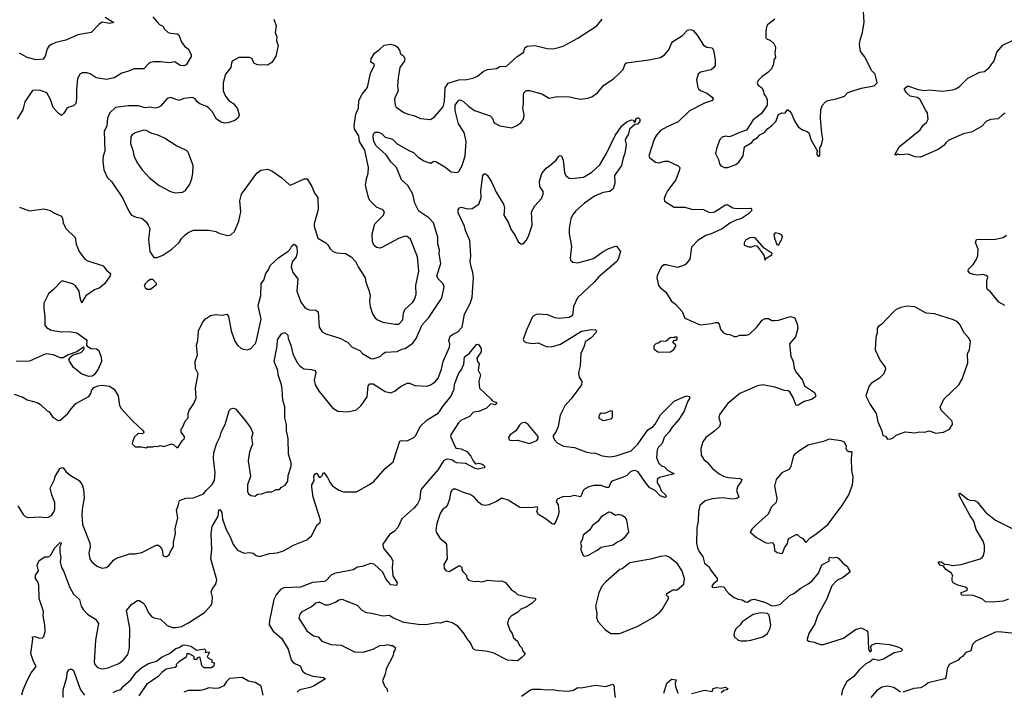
# Model space of a CAD drawing. Extents: x 1921360 to 2014538, y 768294 to 907744.
# Tile 150 of 256: x 1927057 to 1935996, y 834291 to 840390. Entities that reach past the tile are written whole.
import ezdxf

# ---------------------------------------------------------------- set-up
doc = ezdxf.new("R2010")
doc.units = 0

msp = doc.modelspace()

# ---------------------------------------------------------------- linework, layer by layer
at = {"layer": '0CON10XD'}
for points in [[(1933913.9, 840396.1), (1933847, 840343), (1933837.5, 840325), (1933830, 840285), (1933830, 840225), (1933843, 840213), (1933870, 840205), (1933903, 840173), (1933915, 840150), (1933920, 840135), (1933911.2, 840085), (1933917.5, 840045), (1933902.5, 840025), (1933900, 839985), (1933882.5, 839945), (1933848.8, 839911.2), (1933797.5, 839875), (1933761.7, 839838.3), (1933752.5, 839815), (1933762.5, 839795), (1933795, 839772.5), (1933810, 839745), (1933812.5, 839715), (1933831.4, 839691.4), (1933842, 839665), (1933844, 839615), (1933792.7, 839537.3), (1933715, 839480), (1933655, 839387.5), (1933585, 839363.3), (1933519.3, 839330.7), (1933495, 839327.5), (1933465, 839332.5), (1933435, 839322.5), (1933410, 839295), (1933383.9, 839216.1), (1933373.9, 839173.9), (1933399.5, 839119.5), (1933410.5, 839080.5), (1933423.6, 839063.6), (1933455, 839047.5), (1933485, 839046.7), (1933557.5, 839075), (1933586.7, 839095), (1933626, 839154), (1933637.5, 839235), (1933705, 839273.3), (1933725, 839302.5), (1933755, 839320), (1933776.4, 839343.6), (1933817.5, 839365), (1933848.3, 839401.7), (1933882.5, 839425), (1933921.2, 839465), (1933945, 839527.5), (1933975, 839542.5), (1934005, 839540), (1934025, 839570), (1934035, 839570), (1934058.7, 839548.7), (1934091.2, 839471.2), (1934125.8, 839415.8), (1934165, 839390.8), (1934207.5, 839375), (1934222, 839362), (1934243.8, 839295), (1934300, 839195), (1934293, 839187), (1934292.5, 839165), (1934305, 839150), (1934315, 839150), (1934320, 839155), (1934320, 839225), (1934335, 839250), (1934348.8, 839305), (1934338.3, 839358.3), (1934326.2, 839495), (1934328.8, 839575), (1934346.7, 839615), (1934372.5, 839645), (1934395, 839656.7), (1934468, 839672), (1934545, 839696.2), (1934573.3, 839725), (1934592.5, 839735), (1934695, 839767.1), (1934815, 839790), (1934843, 839817), (1934824, 839895), (1934794, 839925), (1934727.5, 840055), (1934689.7, 840099.7), (1934680.6, 840165), (1934685.7, 840205), (1934708.1, 840275), (1934723.4, 840366.6), (1934711.1, 840555)], [(1928266, 840415), (1928310.2, 840360.2), (1928325, 840345.8), (1928355, 840331.2), (1928370.8, 840305), (1928404.6, 840274.6), (1928425, 840267.1), (1928485, 840262), (1928502.9, 840252.9), (1928525.4, 840185.4), (1928555, 840146.2), (1928586, 840125), (1928614.2, 840075), (1928613, 840057), (1928568.8, 839981.2), (1928548.3, 839971.7), (1928515, 839974.2), (1928465, 840006.2), (1928415, 839999.2), (1928335, 840007.5), (1928274.2, 840005.8), (1928245, 840001.2), (1928225, 839990), (1928185, 839943.8), (1928095, 839944), (1928043.6, 839923.6), (1927985, 839903.3), (1927915, 839862), (1927844.2, 839845.8), (1927752.2, 839862.2), (1927695, 839896.7), (1927666.1, 839906.1), (1927625, 839906.7), (1927605, 839896.7), (1927582, 839855), (1927572.2, 839755), (1927572.9, 839675), (1927565, 839627.5), (1927545, 839606.7), (1927504.1, 839595.9), (1927485, 839583.3), (1927458.8, 839541.2), (1927435, 839520), (1927408.3, 839538.3), (1927361.2, 839591.2), (1927336.7, 839665), (1927302.5, 839725), (1927235, 839749.2), (1927174.3, 839745.7), (1927103.3, 839645), (1927085, 839570), (1927034.1, 839485.9)], [(1927831.4, 840411.4), (1927910, 840365), (1927875, 840356.7), (1927805, 840368), (1927773.9, 840346.1), (1927705, 840274.4), (1927585, 840253.8), (1927475, 840203.8), (1927385, 840182.9), (1927344.7, 840165.3), (1927321.5, 840148.5), (1927305.8, 840125), (1927288.8, 840058.8), (1927269.5, 840030.5), (1927205, 840026.2), (1927125, 840045.8), (1927055, 840085.7)], [(1929363.3, 840395), (1929383.8, 840335), (1929376.7, 840275), (1929391.2, 840235), (1929389.3, 840199.3), (1929403.3, 840155), (1929382.8, 840057.2), (1929345, 840001.2), (1929305, 839978), (1929219.2, 839979.2), (1929185, 839993.3), (1929166.2, 840035), (1929147.5, 840045), (1929045, 840046.7), (1928987, 840013), (1928978.8, 839995), (1928973.8, 839955), (1928924, 839895), (1928904.2, 839815), (1928904.2, 839745), (1928925, 839696.7), (1928955, 839656.7), (1929001.2, 839625), (1929035, 839581.2), (1929048, 839525), (1929040.3, 839499.7), (1929008.8, 839475), (1928945, 839451.9), (1928915, 839450), (1928885, 839458.1), (1928842, 839485), (1928802.9, 839555), (1928775, 839585.8), (1928755, 839602.5), (1928692.5, 839625), (1928666.7, 839645), (1928650, 839670), (1928625, 839684), (1928547.3, 839672.7), (1928504.2, 839655.8), (1928425, 839682.2), (1928395, 839673.1), (1928334.3, 839605.7), (1928315, 839592), (1928290, 839585), (1928234.2, 839595.8), (1928195, 839590), (1928135, 839608), (1928043, 839607), (1927927.7, 839592.3), (1927874.5, 839545.5), (1927853.4, 839496.6), (1927849.2, 839425), (1927824.2, 839375), (1927830, 839195), (1927815, 839150), (1927811.2, 839105), (1927820, 839025), (1927855, 838953.8), (1927890.3, 838920.3), (1927991.2, 838771.2), (1928050, 838645), (1928072.5, 838615), (1928115, 838596.7), (1928165, 838586.7), (1928203.9, 838553.9), (1928223.3, 838525), (1928238.8, 838495), (1928226.2, 838395), (1928237.5, 838285), (1928275, 838230), (1928305, 838230), (1928355, 838250), (1928437.5, 838305), (1928503.3, 838365), (1928525.9, 838404.1), (1928555, 838433.3), (1928585, 838456.7), (1928635, 838477.5), (1928773, 838477), (1928836.4, 838466.4), (1928875, 838447.5), (1928945, 838430), (1928973.6, 838436.4), (1929007.5, 838465), (1929045, 838560), (1929064, 838645), (1929054.1, 838744.1), (1929070, 838805), (1929210, 838995), (1929247, 839023), (1929305, 839033.8), (1929346.6, 839016.6), (1929436.7, 838955), (1929505, 838890), (1929515, 838886.7), (1929640, 838945), (1929667.5, 838945), (1929710, 838875), (1929733.3, 838815), (1929762.5, 838775), (1929766.7, 838665), (1929731.4, 838535), (1929731.4, 838515), (1929762, 838405), (1929835, 838363.8), (1929853.3, 838345), (1929875, 838307.5), (1929903.9, 838283.9), (1929933.9, 838273.9), (1930015, 838266.2), (1930065, 838236.7), (1930106.7, 838195), (1930130, 838145), (1930193.3, 838045), (1930200, 838005), (1930227.5, 837935), (1930238.3, 837888.3), (1930233.8, 837835), (1930238.8, 837785), (1930258.3, 837718.3), (1930281.2, 837685), (1930304.3, 837664.3), (1930352.1, 837642.1), (1930465, 837624), (1930500, 837625), (1930534.4, 837665.6), (1930541.9, 837725), (1930553, 837757), (1930625.4, 837824.6), (1930640.7, 837849.3), (1930655.6, 837894.4), (1930653.8, 837975), (1930680, 838105), (1930669.4, 838235), (1930605.3, 838395.3), (1930575, 838421.4), (1930555, 838422.9), (1930495, 838401.9), (1930345, 838321.2), (1930325, 838316.2), (1930295, 838321.2), (1930271.7, 838341.7), (1930259.2, 838375), (1930256, 838445), (1930281.2, 838535), (1930360, 838615), (1930370, 838645), (1930355, 838662.5), (1930295, 838687.5), (1930237.5, 838745), (1930227.5, 838765), (1930196.2, 838885), (1930203.8, 838945), (1930221.2, 838995), (1930223.9, 839046.1), (1930191.2, 839205), (1930142.5, 839285), (1930134.4, 839335), (1930096.5, 839395), (1930092.1, 839425), (1930108, 839532), (1930131.2, 839585), (1930136.8, 839655), (1930167.2, 839712.7), (1930213.5, 839775), (1930240.9, 839905), (1930277.1, 839975), (1930275.7, 839985.7), (1930244.4, 840004.4), (1930247.1, 840035), (1930278, 840085), (1930321.2, 840115), (1930365, 840160), (1930425, 840166.2), (1930465, 840156), (1930485, 840143.3), (1930503.9, 840113.9), (1930515, 840080), (1930541.2, 840061.2), (1930553.9, 840033.9), (1930550, 840015), (1930509.2, 839955), (1930491.7, 839861.7), (1930486.2, 839785), (1930492, 839745), (1930465, 839687.5), (1930460.8, 839665), (1930464.2, 839615), (1930474.4, 839594.4), (1930545, 839547.5), (1930585, 839530.8), (1930635, 839520), (1930695, 839494), (1930785, 839484), (1930823.2, 839506.8), (1930900, 839600), (1930913.7, 839646.3), (1930920.3, 839769.7), (1930947.8, 839812.2), (1931045, 839844.6), (1931115, 839845.5), (1931170.3, 839859.7), (1931212.4, 839877.6), (1931265, 839920.8), (1931303, 839937), (1931385, 839946), (1931415, 839966), (1931475, 839967.5), (1931573.1, 840056.9), (1931632.5, 840095), (1931644, 840135), (1931665, 840148.9), (1931735, 840154.6), (1931845, 840128.8), (1931905, 840125.6), (1931991.4, 840148.6), (1932125, 840221.2), (1932295, 840333.3), (1932344, 840395)], [(1932915.2, 840074.8), (1932950.9, 840115), (1932974.2, 840175), (1932987.8, 840192.2), (1933074.2, 840245), (1933119.2, 840295), (1933145, 840301.8), (1933166.6, 840295), (1933208.7, 840248.7), (1933265, 840157.5), (1933295, 840141.5), (1933345, 840133.3), (1933354.2, 840114.2), (1933370.8, 840025), (1933370, 839975), (1933360, 839955), (1933335, 839935.4), (1933236.8, 839913.2), (1933216, 839895), (1933202, 839845), (1933212.5, 839775), (1933220.6, 839760.6), (1933237.3, 839747.3), (1933295, 839722), (1933342.5, 839685), (1933351.7, 839671.7), (1933347.5, 839655), (1933275, 839632.5), (1933138, 839562), (1933035, 839463.1), (1932935, 839416.4), (1932875.8, 839385), (1932838, 839342), (1932818.1, 839305), (1932767.5, 839155), (1932776.8, 839136.8), (1932830, 839095), (1932855, 839089.5), (1932915, 839104.3), (1932945, 839104), (1933034.2, 839064.2), (1933048.8, 839048.8), (1933048, 839025), (1933014.2, 838935.8), (1932937.5, 838835), (1932922.5, 838805), (1932907.5, 838765), (1932910.7, 838740.7), (1932997.7, 838687.7), (1933093.9, 838686.1), (1933155, 838668.6), (1933264.3, 838665.7), (1933312.6, 838642.6), (1933335, 838639.4), (1933365, 838645.6), (1933465, 838708.8), (1933480.7, 838710.7), (1933532.4, 838682.4), (1933565, 838674.4), (1933695, 838677.5), (1933701.7, 838671.7), (1933700, 838655), (1933674.1, 838625.9), (1933611.2, 838585), (1933552.9, 838567.1), (1933505, 838542.9), (1933435, 838491.1), (1933335, 838445.5), (1933285, 838431.1), (1933213.3, 838385), (1933156.1, 838323.9), (1933141.4, 838215), (1933105, 838171.2), (1933085, 838156.2), (1933025, 838140.8), (1932925, 838163.3), (1932905, 838162.5), (1932883.6, 838146.4), (1932871.7, 838128.3), (1932843.3, 838065), (1932840, 838045), (1932857.5, 837975), (1932875, 837953.3), (1932923.3, 837915), (1932973.3, 837833.3), (1933011.2, 837805), (1933070.8, 837740.8), (1933095, 837680), (1933235, 837620), (1933338, 837632), (1933375, 837641.2), (1933395, 837640), (1933405.9, 837625.9), (1933419.3, 837579.3), (1933447, 837547), (1933475, 837532.5), (1933505, 837530), (1933543.9, 837513.9), (1933563.9, 837513.9), (1933595, 837523.8), (1933655, 837523.8), (1933682.5, 837535), (1933746.7, 837595), (1933798.3, 837661.7), (1933823.6, 837676.4), (1933855, 837677.5), (1933885, 837657.5), (1933905, 837656.7), (1933945, 837660), (1934055, 837693.3), (1934090, 837685), (1934116.4, 837626.4), (1934120, 837585), (1934099.5, 837510.5), (1934046.2, 837445), (1934056.7, 837335), (1934078.8, 837285), (1934086.7, 837225), (1934102.7, 837192.7), (1934163.3, 837115), (1934183.3, 837065), (1934273.8, 837005), (1934283.3, 836975), (1934277.7, 836962.3), (1934245, 836942), (1934178.3, 836921.7), (1934125, 836890), (1934107, 836887), (1934078.9, 836958.9), (1934049.5, 837009.5), (1934035, 837019.2), (1934000.9, 837020.9), (1933911.4, 837051.4), (1933805, 837075.3), (1933755, 837065.4), (1933595, 836994.5), (1933485, 836904), (1933408.8, 836805), (1933404.2, 836775), (1933420, 836725), (1933410, 836695), (1933367.5, 836655), (1933285, 836594.2), (1933258.1, 836555), (1933241.1, 836495), (1933244.3, 836435), (1933268.6, 836395), (1933299.8, 836369.8), (1933345.8, 836315), (1933406.2, 836266.2), (1933445, 836243.3), (1933485, 836233.3), (1933594.2, 836224.2), (1933612.5, 836215), (1933608, 836195), (1933575.7, 836155), (1933565.8, 836115), (1933570, 836095), (1933586, 836055), (1933568.9, 836041.1), (1933535, 836036.5), (1933435, 836046.9), (1933345, 836040), (1933280.3, 836019.7), (1933231.2, 835978.8), (1933220, 835925), (1933215.7, 835835), (1933205.6, 835775), (1933201.4, 835635), (1933210, 835595), (1933228, 835555), (1933258, 835515), (1933273.3, 835455), (1933315, 835422.5), (1933327.5, 835395), (1933390, 835315), (1933390, 835295), (1933353.3, 835265), (1933341.2, 835245), (1933342.5, 835235), (1933365, 835232.5), (1933415, 835242.5), (1933445, 835238.8), (1933458.8, 835228.8), (1933471.2, 835205), (1933495, 835180), (1933543.3, 835143.3), (1933577.6, 835127.6), (1933615, 835120.8), (1933645, 835102), (1933665, 835100), (1933695, 835121.2), (1933725, 835128), (1933827.3, 835097.3), (1933885, 835067.5), (1933920.7, 835069.3), (1933965, 835082), (1934045, 835160.6), (1934085, 835178.8), (1934150.2, 835229.8), (1934215, 835266), (1934250, 835295), (1934308.8, 835365), (1934340.5, 835439.5), (1934407.5, 835475), (1934402.5, 835495), (1934407.5, 835505), (1934415, 835510), (1934435, 835502.5), (1934475, 835507.5), (1934495, 835497.5), (1934530, 835455), (1934572.5, 835425), (1934577.5, 835405), (1934597.5, 835375), (1934532.5, 835325), (1934475, 835296.2), (1934431.4, 835248.6), (1934380.8, 835125), (1934300, 834975), (1934275, 834902.5), (1934221.2, 834815), (1934207.5, 834765), (1934207.5, 834755), (1934220, 834745), (1934268.3, 834738.3), (1934325.7, 834715.7), (1934354.3, 834714.3), (1934535, 834773.3), (1934645, 834852), (1934695, 834866.7), (1934743.6, 834843.6), (1934756.4, 834826.4), (1934762.3, 834672.3), (1934775, 834653.3), (1934785, 834652.5), (1934790, 834660), (1934783.3, 834695), (1934790, 834710), (1934832.4, 834727.6), (1934954.3, 834714.3), (1935030, 834695), (1935066, 834675), (1935067.5, 834665), (1935056.4, 834653.6), (1934995, 834638.8), (1934898.7, 834581.3), (1934855, 834570.9), (1934805, 834584), (1934775, 834558.1), (1934739.5, 834540.5), (1934679.8, 834490.2), (1934628.6, 834425), (1934563.6, 834376.4), (1934523.8, 834295), (1934518.8, 834255)], [(1935315, 839754.3), (1935435, 839741.9), (1935525, 839751.8), (1935562, 839765), (1935592.8, 839787.2), (1935665, 839858.9), (1935775, 839912.9), (1935815, 839920.8), (1935858.8, 839955), (1935903.8, 840015), (1935928, 840095), (1935981.2, 840158.8), (1936077.5, 840205)], [(1927005, 836990), (1927085, 836963.3), (1927125, 836937.5), (1927215, 836913.3), (1927246.1, 836896.1), (1927305, 836837.5), (1927325, 836827.5), (1927355, 836782.5), (1927370, 836775), (1927405, 836750), (1927425, 836752.5), (1927495, 836812.5), (1927522.5, 836855), (1927566.1, 836903.9), (1927683, 836967), (1927702.5, 836995), (1927711.2, 837028.8), (1927730.7, 837049.3), (1927765, 837063.8), (1927805, 837071.2), (1927872.3, 837062.3), (1927915, 837033.3), (1927950, 836975), (1927963.3, 836885), (1927979.3, 836859.3), (1928082.5, 836745), (1928175, 836660), (1928182.5, 836645), (1928180, 836635), (1928165, 836630), (1928135, 836632.5), (1928125, 836626.7), (1928099.3, 836600.7), (1928082.5, 836565), (1928078.3, 836538.3), (1928105, 836510), (1928165, 836510), (1928205, 836502.5), (1928218.3, 836511.7), (1928265, 836510), (1928285, 836517.5), (1928305, 836512.5), (1928335, 836523.3), (1928365, 836512.5), (1928435, 836536.7), (1928455, 836530), (1928485, 836502.5), (1928495, 836507.5), (1928531.2, 836565), (1928553.3, 836586.7), (1928552, 836605), (1928523.3, 836645), (1928522.5, 836675), (1928533.3, 836686.7), (1928557.5, 836745), (1928586.1, 836773.9), (1928587.5, 836785), (1928586.7, 836815), (1928595, 836840), (1928636.7, 836905), (1928658.8, 836955), (1928654, 837045), (1928675.9, 837174.1), (1928653.3, 837223.3), (1928650.4, 837285), (1928669.7, 837345), (1928663.2, 837435), (1928673.1, 837475), (1928679.3, 837565), (1928715, 837639.2), (1928745, 837674.2), (1928787.5, 837705), (1928835, 837714), (1928893.9, 837706.1), (1928936, 837716), (1928953.3, 837695), (1928975.8, 837565), (1929009.1, 837469.1), (1929033.3, 837435), (1929065, 837406.7), (1929087, 837397), (1929125, 837392.5), (1929155, 837402.5), (1929194, 837445), (1929204.2, 837465), (1929249.7, 837669.7), (1929220.3, 837795), (1929245.4, 837885), (1929248.2, 837995), (1929273.5, 838025), (1929290.9, 838085), (1929318.5, 838125), (1929331.1, 838158.9), (1929405, 838227.1), (1929495, 838287.5), (1929513.6, 838306.4), (1929527.5, 838335), (1929545, 838350), (1929557.5, 838345), (1929573.3, 838325), (1929575.8, 838275), (1929566, 838235), (1929530.6, 838189.4), (1929522.1, 838145), (1929537.1, 838095), (1929581.2, 838035), (1929574, 837925), (1929610, 837825), (1929645, 837777.5), (1929664.1, 837764.1), (1929686.4, 837756.4), (1929745, 837753.3), (1929765, 837737.5), (1929777, 837597), (1929803.3, 837555), (1929835, 837535.8), (1929962.7, 837497.3), (1930031.4, 837461.4), (1930075.6, 837415.6), (1930145.5, 837385.5), (1930169.7, 837359.7), (1930215, 837330), (1930245, 837312.5), (1930265, 837309.2), (1930328.9, 837331.1), (1930353.3, 837356.7), (1930375, 837369.4), (1930485, 837377.8), (1930525, 837396.7), (1930557.4, 837402.6), (1930626.9, 837453.1), (1930656.3, 837493.7), (1930711.4, 837618.6), (1930771.9, 837685), (1930881.1, 837848.9), (1930892.7, 837875), (1930910.9, 837965), (1930896.9, 837995), (1930854.4, 838035), (1930843.3, 838065), (1930881.4, 838175), (1930866.4, 838263.6), (1930867.2, 838297.2), (1930851.9, 838355), (1930851.4, 838415), (1930812.5, 838545), (1930769.8, 838589.8), (1930679.7, 838649.7), (1930643.1, 838725), (1930626.7, 838805), (1930579.4, 838885), (1930522.9, 838935), (1930478.3, 839048.3), (1930425, 839100.5), (1930382.3, 839162.3), (1930291.5, 839245), (1930271.3, 839285), (1930264.6, 839325), (1930268.1, 839351.9), (1930285, 839368.8), (1930315, 839368), (1930341.2, 839355), (1930374.5, 839324.5), (1930442, 839305), (1930485, 839262.9), (1930595, 839199.5), (1930630.8, 839185), (1930675, 839142.7), (1930726.6, 839106.6), (1930775, 839089.7), (1930795, 839091.2), (1930815, 839106.2), (1930835, 839102.9), (1930915, 839054.3), (1930975, 839009.2), (1931025, 839003.3), (1931045, 839012.5), (1931074.3, 839065), (1931102.2, 839155), (1931111.3, 839285), (1931091.1, 839365), (1931039.6, 839445), (1931010.9, 839565), (1931010, 839615), (1931045, 839660), (1931055, 839662.5), (1931087.1, 839647.1), (1931135, 839600.6), (1931185, 839564.4), (1931327.6, 839517.6), (1931345, 839498.8), (1931365, 839454.2), (1931414.5, 839424.5), (1931525, 839408.8), (1931570.8, 839429.2), (1931605.7, 839454.3), (1931625, 839477.5), (1931632.3, 839497.7), (1931637.3, 839527.3), (1931624.2, 839585.8), (1931631.2, 839628.8), (1931629.5, 839700.5), (1931634.4, 839725.6), (1931654.1, 839745.9), (1931685, 839748), (1931796.7, 839716.7), (1931865, 839676.2), (1931935, 839692.5), (1932048.8, 839688.8), (1932145, 839668), (1932215, 839676), (1932251.2, 839688.8), (1932303, 839727), (1932361.2, 839795), (1932446.4, 839853.6), (1932494.2, 839895), (1932535, 839937.5), (1932555, 839988.8), (1932565, 839999.2), (1932767.5, 840025), (1932875, 840047.3), (1932915.2, 840074.8)], [(1936005, 839541.2), (1935975, 839523.3), (1935939.5, 839490.5), (1935875, 839483.8), (1935835, 839468.8), (1935788.8, 839421.2), (1935705, 839372.5), (1935625, 839354.2), (1935492.5, 839295), (1935465, 839272.5), (1935449.5, 839250.5), (1935395, 839210), (1935235, 839140), (1935183.6, 839143.6), (1935125, 839168.8), (1935045, 839163.3), (1935025, 839170), (1935015, 839160), (1935001.7, 839161.7), (1935040, 839235), (1935231.7, 839388.3), (1935255, 839430), (1935290, 839455), (1935303.8, 839485), (1935300, 839545), (1935283.8, 839565), (1935228.8, 839668.8), (1935205, 839683.3), (1935142.5, 839695), (1935107.5, 839725), (1935090, 839755), (1935090, 839765), (1935115, 839787.5), (1935125, 839787.5), (1935215, 839756), (1935275, 839747.5), (1935315, 839754.3)], [(1927040, 835975), (1927087, 835897), (1927107.7, 835877.7), (1927135, 835868.8), (1927235, 835874), (1927295, 835868.6), (1927317.6, 835872.4), (1927345, 835888), (1927365, 835913.3), (1927375.5, 835944.5), (1927376.9, 836005), (1927348.9, 836075), (1927334.3, 836135), (1927372, 836215), (1927378.6, 836241.4), (1927412.5, 836295), (1927417, 836313), (1927445, 836322.5), (1927455, 836317.5), (1927476.1, 836286.1), (1927515, 836253.3), (1927595.6, 836205.6), (1927624.4, 836165), (1927634.5, 836125), (1927642.1, 836045), (1927625.5, 835965), (1927620.6, 835895), (1927627.5, 835805), (1927694.4, 835635), (1927696.9, 835605), (1927684.3, 835545), (1927692, 835495), (1927708.8, 835468.8), (1927755.9, 835425.9), (1927805, 835410), (1927842.5, 835415), (1927865, 835428.8), (1927908.8, 835481.2), (1927935, 835501.2), (1928055, 835540), (1928105, 835540), (1928165, 835552.5), (1928295, 835617.5), (1928317, 835617), (1928338.3, 835598.3), (1928353.3, 835565), (1928357.5, 835525), (1928373.6, 835513.6), (1928390, 835515), (1928415, 835530), (1928422.5, 835555), (1928452.5, 835605), (1928453.3, 835645), (1928471.2, 835725), (1928466.7, 835765), (1928491.2, 835865), (1928478.8, 835935), (1928496.7, 835975), (1928506.7, 836023.3), (1928565, 836043.8), (1928635, 836048.8), (1928725, 836083.8), (1928748.6, 836115), (1928805, 836167.5), (1928825.5, 836205), (1928832.1, 836275), (1928815.8, 836405), (1928820.4, 836459.6), (1928846.5, 836545), (1928876.2, 836605), (1928884.5, 836645), (1928921.9, 836715), (1928958, 836842), (1928975, 836856.2), (1928995, 836861.2), (1929015, 836856.7), (1929093.1, 836763.1), (1929150.8, 836685), (1929172, 836635), (1929162, 836595), (1929170.8, 836535), (1929144.2, 836465), (1929131.4, 836385), (1929150.8, 836245), (1929124.2, 836165), (1929126.1, 836106.1), (1929133.8, 836085), (1929155, 836070), (1929193, 836063), (1929215, 836080), (1929255, 836083.8), (1929305, 836103.3), (1929345, 836101.2), (1929385, 836122.5), (1929415, 836122.5), (1929432.5, 836145), (1929465.9, 836164.1), (1929491.2, 836198.8), (1929495, 836250), (1929522.5, 836335), (1929521.4, 836365), (1929497.5, 836445), (1929493.9, 836586.1), (1929478, 836655), (1929478.6, 836715), (1929464.4, 836775), (1929462.7, 836875), (1929446.2, 836935), (1929438.4, 837031.6), (1929434.2, 837075), (1929403.8, 837165), (1929399.3, 837205), (1929367.3, 837285), (1929393.3, 837425), (1929398.1, 837481.9), (1929433, 837537), (1929465, 837548), (1929490, 837525), (1929494.3, 837494.3), (1929518.9, 837435), (1929535.5, 837355.5), (1929574.6, 837274.6), (1929603, 837243), (1929635, 837219.4), (1929704.4, 837214.4), (1929740, 837205), (1929743.8, 837185), (1929730, 837115), (1929740, 837075), (1929775, 837013.8), (1929895.5, 836865.5), (1929944.3, 836834.3), (1930035, 836828.1), (1930115, 836846.7), (1930156.7, 836885), (1930211.1, 836965), (1930220, 837065), (1930236.1, 837083.9), (1930265, 837083.8), (1930375, 837014.3), (1930425, 837001.2), (1930465, 837020), (1930515, 837060), (1930575, 837088.8), (1930595, 837087.5), (1930645, 837068.6), (1930755, 837061.9), (1930793.7, 837076.3), (1930827.6, 837102.4), (1930854.4, 837135.6), (1930887.1, 837215), (1930902, 837285), (1930960, 837415), (1930962.5, 837445), (1930954.2, 837475), (1930965.5, 837514.5), (1930985, 837531.9), (1931035, 837554.3), (1931073.2, 837596.8), (1931096, 837715), (1931146.8, 837813.2), (1931165.8, 837865.8), (1931178.1, 838045), (1931171.4, 838095), (1931154.2, 838145), (1931145.7, 838195), (1931151.4, 838245), (1931142.9, 838385), (1931104, 838475), (1931095.6, 838515.6), (1931036, 838635), (1931036.2, 838665), (1931048.8, 838681.2), (1931065, 838688.8), (1931122.3, 838672.3), (1931165, 838674), (1931224.3, 838715.7), (1931245.8, 838775.8), (1931242.2, 838835), (1931261.4, 838975), (1931275, 838990), (1931285, 838988.8), (1931303.3, 838975), (1931342.7, 838912.7), (1931382.5, 838825), (1931450, 838715), (1931458.8, 838685), (1931453.3, 838615), (1931495.6, 838545.6), (1931515, 838486.7), (1931555, 838430), (1931582.7, 838372.7), (1931605, 838353.3), (1931625, 838353.3), (1931635, 838360), (1931655, 838383.3), (1931675, 838423.8), (1931708.5, 838525), (1931704, 838645), (1931735, 838700), (1931793.3, 838765), (1931808.8, 838805), (1931809.5, 838829.5), (1931780, 838875), (1931776.4, 838923.6), (1931796.1, 838993.9), (1931835, 839042.5), (1931867.7, 839062.3), (1931926.7, 839115), (1931950.5, 839149.5), (1931965, 839156.7), (1931975, 839153.3), (1931991.4, 839115), (1932003.6, 839003.6), (1932014, 838974), (1932045, 838951.5), (1932065, 838946.4), (1932175, 838960), (1932251.4, 839005), (1932325, 839072.9), (1932385, 839174), (1932462.7, 839337.3), (1932523.8, 839425), (1932573.3, 839465), (1932615, 839480), (1932628.3, 839478.3), (1932635, 839460), (1932648.3, 839461.7), (1932650, 839490), (1932665, 839500), (1932675, 839500), (1932687.5, 839485), (1932686.7, 839465), (1932665, 839442.5), (1932641.7, 839438.3), (1932594.2, 839395.8), (1932579.4, 839345), (1932559.2, 839315), (1932554.3, 839295), (1932561.4, 839255), (1932550.8, 839175), (1932534.3, 839135.7), (1932519.4, 839065), (1932455.8, 838975), (1932458.9, 838905), (1932445.6, 838855), (1932415, 838830), (1932355, 838821.2), (1932275, 838788.7), (1932185, 838724.4), (1932105.8, 838655), (1932080.6, 838625), (1932061.1, 838585), (1932044.5, 838495), (1932044.4, 838445), (1932067, 838333), (1932054.2, 838225), (1932058.8, 838205), (1932077.5, 838187.5), (1932125, 838181.4), (1932267.6, 838222.4), (1932355, 838286), (1932405, 838312), (1932465, 838332.5), (1932475, 838332.5), (1932512.5, 838285), (1932491.2, 838215), (1932478.8, 838195), (1932315, 838055.7), (1932273.5, 838006.5), (1932119.4, 837865), (1932084.3, 837785), (1932075, 837703.3), (1932045, 837686), (1931954.4, 837675.6), (1931915, 837681.1), (1931850.2, 837710.2), (1931755, 837716), (1931727.5, 837705), (1931710, 837685), (1931653.8, 837565), (1931627.5, 837485), (1931637, 837467), (1931655, 837457.5), (1931715, 837450), (1931765, 837456.7), (1931835, 837423.3), (1931885, 837420), (1931965.7, 837444.3), (1932157.7, 837562.3), (1932245, 837576), (1932285, 837572.5), (1932292.5, 837565), (1932286.7, 837545), (1932245, 837501.2), (1932189.2, 837465), (1932180.8, 837425), (1932151.7, 837358.3), (1932143.9, 837246.1), (1932131.2, 837185), (1932136.7, 837145), (1932161.2, 837105), (1932156, 837075), (1932064.3, 836945.7), (1932005.6, 836884.4), (1931965, 836797.5), (1931944.4, 836695.6), (1931925.5, 836644.5), (1931901.2, 836615), (1931900, 836605), (1931913.3, 836575), (1931937.7, 836547.7), (1931995, 836515.8), (1932095, 836504.4), (1932195.8, 836465.8), (1932235.6, 836455.6), (1932285, 836453.3), (1932345, 836430.6), (1932415, 836420), (1932472, 836428), (1932607.5, 836475), (1932668.5, 836535), (1932760.6, 836665), (1932805, 836693.3), (1932825, 836715.6), (1932875, 836800.5), (1933000, 836925), (1933085, 836965.8), (1933115, 836973.3), (1933135, 836967.5), (1933140, 836955), (1933119.3, 836920.7), (1933088, 836835), (1933068.7, 836801.3), (1933040.5, 836759.5), (1932979.7, 836690.3), (1932954.3, 836645.7), (1932908.8, 836595), (1932888.3, 836541.7), (1932855, 836508), (1932844.4, 836485), (1932838.8, 836415), (1932856.4, 836366.4), (1932881.2, 836341.2), (1932915, 836326), (1932938.3, 836298.3), (1932997.5, 836265), (1932866.2, 836233.8), (1932842.9, 836215), (1932843.3, 836185), (1932865.7, 836155), (1932880.3, 836110.3), (1932920, 836075), (1932925.8, 836054.2), (1932915, 836050), (1932871.2, 836065), (1932825, 836113.1), (1932778.5, 836138.5), (1932745, 836176.5), (1932672, 836285), (1932645, 836294.5), (1932624.3, 836294.3), (1932605, 836285.4), (1932568.9, 836251.1), (1932529.1, 836230.9), (1932431.6, 836198.4), (1932419.1, 836185), (1932405, 836141.9), (1932385, 836142.3), (1932335, 836160.5), (1932269.3, 836160.7), (1932225, 836148.4), (1932183.7, 836126.3), (1932173.8, 836115), (1932155.4, 836064.6), (1932145, 836057.1), (1932095, 836068.6), (1932045, 836057.1), (1931995, 836059.4), (1931936.2, 836035), (1931927.5, 836015), (1931944.2, 835985), (1931951.4, 835925), (1931948.9, 835895), (1931925, 835832.5), (1931905, 835805.8), (1931885, 835813.6), (1931835.3, 835855.3), (1931767.5, 835895), (1931752.5, 835925), (1931761.2, 835955), (1931755, 835966.7), (1931703.9, 835956.1), (1931598.8, 835958.8), (1931490, 836025), (1931435, 836045.6), (1931385, 836014.2), (1931315.6, 835984.4), (1931285, 835977.5), (1931253, 835983), (1931223.8, 836005), (1931183.3, 836055), (1931145, 836078.8), (1931085.9, 836095.9), (1931015, 836126.2), (1930995, 836126.2), (1930980, 836115), (1930967.7, 836092.3), (1930960, 836035), (1930941.2, 835985), (1930925, 835963.3), (1930897.5, 835945), (1930874, 835905), (1930843.1, 835815), (1930834, 835755), (1930838.8, 835735), (1930875, 835677.5), (1930917.5, 835645), (1930933, 835623), (1930936.7, 835495), (1930908.3, 835441.7), (1930910, 835405), (1930930, 835385), (1930955, 835377.5), (1931045, 835430), (1931055, 835430), (1931070, 835415), (1931070, 835395), (1931079.3, 835379.3), (1931109.2, 835349.2), (1931120, 835315), (1931131.2, 835301.2), (1931185, 835288.8), (1931215, 835291.2), (1931255, 835284), (1931305, 835301.2), (1931405, 835290.8), (1931435, 835294.3), (1931468.3, 835278.3), (1931518.8, 835215), (1931555, 835192.5)], [(1928467.8, 838817.8), (1928535, 838823.1), (1928560.6, 838839.4), (1928602, 838895), (1928620.8, 838945), (1928630, 838995), (1928630.8, 839065), (1928585.5, 839185.5), (1928570.9, 839200.9), (1928475, 839248), (1928371.2, 839315), (1928305, 839345.6), (1928255, 839355.7), (1928205, 839384), (1928185, 839385.5), (1928105, 839363.3), (1928079.2, 839345), (1928064.3, 839325), (1928061.8, 839265), (1928083.3, 839205), (1928095, 839144), (1928125, 839088), (1928169.2, 839025), (1928234, 838955), (1928323.9, 838883.9), (1928425, 838830.6), (1928467.8, 838817.8)], [(1927055, 838686), (1927145, 838654), (1927275, 838673.3), (1927335.9, 838655.9), (1927372.3, 838632.3), (1927435.7, 838605.7), (1927446, 838585), (1927450, 838545), (1927475, 838493.3), (1927560.7, 838410.7), (1927570.7, 838350.7), (1927597.5, 838285), (1927647.5, 838215), (1927675, 838198.8), (1927815, 838154), (1927845.8, 838115.8), (1927882.5, 838085), (1927878.8, 838065), (1927828.8, 837995), (1927783.3, 837955), (1927735, 837937.1), (1927658.3, 837881.7), (1927627.5, 837835), (1927625, 837820), (1927615, 837830), (1927604.3, 837865), (1927598, 837925), (1927563.6, 837973.6), (1927535, 837990.6), (1927455, 838014.3), (1927435, 838014.2), (1927365, 837940), (1927318.3, 837901.7), (1927277.1, 837815), (1927275.8, 837765), (1927285.7, 837695), (1927284, 837615), (1927298.8, 837595), (1927335, 837574.4), (1927374.5, 837564.5), (1927445.7, 837555.7), (1927505, 837557.1), (1927576.6, 837546.6), (1927658.8, 837485), (1927666.2, 837475), (1927663.8, 837435), (1927670, 837425), (1927705, 837404.5), (1927755, 837400.8), (1927773.8, 837385), (1927795.7, 837325.7), (1927800, 837285), (1927770, 837215), (1927734.2, 837165.8), (1927715, 837152.5), (1927685, 837150), (1927621.7, 837171.7), (1927545, 837231.2), (1927508.3, 837288.3), (1927503.8, 837305), (1927514, 837326), (1927542.5, 837347.5), (1927615, 837366.7), (1927637.5, 837395), (1927641.7, 837411.7), (1927635.9, 837415.9), (1927575, 837372.5), (1927497.5, 837345), (1927450.3, 837319.7), (1927425, 837319.2), (1927365, 837346.9), (1927295, 837354.4), (1927145, 837290), (1927025, 837286.7)], [(1933825, 838207.5), (1933832.5, 838225), (1933883.8, 838255), (1933887.5, 838267.5), (1933814.3, 838314.3), (1933735, 838408), (1933715, 838412.5), (1933685, 838408.6), (1933645, 838387.5), (1933633.9, 838363.9), (1933635, 838342.5), (1933676.4, 838326.4), (1933703, 838327), (1933735, 838340), (1933752.3, 838332.3), (1933811.3, 838251.3), (1933825, 838207.5)], [(1933945, 838342.5), (1933975, 838396.2), (1933980.9, 838425), (1933974.3, 838435), (1933955, 838443.8), (1933915, 838453.3), (1933903.3, 838435), (1933910, 838405), (1933929.3, 838349.3), (1933945, 838342.5)], [(1936000, 837795), (1935946.1, 837826.1), (1935869.5, 837919.5), (1935841.7, 837941.7), (1935836.2, 837955), (1935837.5, 838015), (1935847.5, 838055), (1935840, 838065), (1935805, 838076), (1935755, 838068.8), (1935715, 838076.2), (1935685.9, 838085.9), (1935666.7, 838105), (1935670, 838125), (1935712.3, 838167.7), (1935741.2, 838208.8), (1935756.2, 838245), (1935758.8, 838305), (1935733.3, 838365), (1935742.5, 838395), (1935915, 838396), (1935985, 838412), (1936015.8, 838434.2)], [(1928245, 837942.5), (1928300, 837985), (1928300, 837995), (1928265, 838030), (1928245, 838030), (1928220, 838015), (1928195, 837992.5), (1928187.5, 837975), (1928195, 837957.5), (1928215, 837942.5), (1928245, 837942.5)], [(1934935, 836580), (1934965, 836582), (1934987.6, 836592.4), (1935015, 836616), (1935095, 836648), (1935185, 836638.8), (1935225, 836646.2), (1935275, 836643.8), (1935315, 836656.2), (1935375, 836636.2), (1935445, 836643.8), (1935499.3, 836670.7), (1935526.4, 836713.6), (1935522.5, 836745), (1935423.2, 836843.2), (1935415, 836870), (1935446.2, 836945), (1935581.9, 837075), (1935613.3, 837125), (1935664.3, 837275), (1935662, 837355), (1935678.8, 837395), (1935688.3, 837468.3), (1935675.8, 837495.8), (1935631.2, 837545), (1935593.2, 837623.2), (1935571.2, 837645), (1935534.5, 837664.5), (1935362, 837718), (1935285, 837724), (1935185, 837781.4), (1935115, 837787.5), (1935055, 837776), (1935015, 837757.5), (1934986.2, 837735), (1934883.8, 837625), (1934853.8, 837605), (1934842.9, 837587.1), (1934842.9, 837545), (1934828.1, 837505), (1934822.9, 837392.9), (1934870, 837295), (1934913.3, 837235), (1934916.2, 837215), (1934902.5, 837175), (1934862.5, 837135), (1934790.9, 837089.1), (1934767.5, 837065), (1934740, 836975), (1934777.1, 836895), (1934833.1, 836815), (1934848.8, 836738.8), (1934883.8, 836655), (1934892.5, 836615), (1934916.4, 836606.4), (1934935, 836580)], [(1927075, 834260), (1927086.7, 834305), (1927126.7, 834395), (1927161.7, 834458.3), (1927206.7, 834515), (1927180.5, 834560.5), (1927159.2, 834635), (1927175.8, 834765), (1927173.6, 834786.4), (1927195, 834788.8), (1927235, 834772), (1927265, 834776.7), (1927275, 834787.5), (1927286.9, 834835), (1927286.2, 834895), (1927271.1, 834975), (1927271.5, 835015), (1927234.3, 835135), (1927231.8, 835255), (1927220.5, 835285), (1927200, 835315), (1927198.6, 835345), (1927226, 835385), (1927216.2, 835435), (1927232.7, 835477.3), (1927285, 835513.3), (1927315, 835512), (1927336.7, 835525), (1927375.9, 835594.1), (1927425, 835642.5), (1927436.2, 835635), (1927420, 835605), (1927421.2, 835555), (1927430.6, 835505), (1927424.4, 835465), (1927435.6, 835415), (1927455, 835383.3), (1927508.8, 835238.8), (1927545, 835174), (1927599.2, 835125), (1927614.3, 835064.3), (1927632.7, 835032.7), (1927672.1, 834992.1), (1927744.4, 834944.4), (1927770.8, 834905), (1927744.3, 834755), (1927732.9, 834555), (1927738, 834535), (1927759.7, 834509.7), (1927787.3, 834497.3), (1927815, 834495.8), (1927865, 834507.1), (1927957, 834543), (1928000, 834575), (1928038.6, 834625), (1928054.2, 834685), (1928056.8, 834863.2), (1928026.2, 835025), (1928075, 835081.2), (1928125, 835116.2), (1928145, 835114), (1928176, 835095), (1928191.4, 835075), (1928224.6, 835004.6), (1928255, 834968), (1928277.3, 834957.3), (1928335, 834946.2), (1928395, 834888.8), (1928445, 834871.4), (1928475, 834870), (1928525, 834880.6), (1928588.3, 834911.7), (1928735, 835006), (1928795.6, 835074.4), (1928804.1, 835095.9), (1928807.5, 835145), (1928794.2, 835195), (1928806, 835225), (1928838, 835265), (1928845.7, 835304.3), (1928792.7, 835495), (1928800.9, 835575), (1928794.1, 835724.1), (1928803.9, 835786.1), (1928857.3, 835882.7), (1928865, 835940), (1928875, 835942.5), (1928890.8, 835915), (1928898, 835855), (1928931.5, 835761.5), (1928968.6, 835695), (1928995.8, 835625), (1929035, 835571.2), (1929095, 835543.8), (1929145, 835550.8), (1929175, 835546), (1929205, 835523.8), (1929235, 835514.2), (1929325, 835542.1), (1929395, 835547.1), (1929452.8, 835567.2), (1929542.1, 835617.9), (1929665, 835667.5), (1929709.4, 835705), (1929755, 835800), (1929784.3, 835825), (1929789.1, 835845), (1929722, 836055), (1929709.1, 836145), (1929709.6, 836165), (1929729.3, 836200.7), (1929728.5, 836245), (1929745, 836271.2), (1929755, 836270), (1929775, 836236.7), (1929785, 836233.8), (1929806.1, 836253.9), (1929815, 836277.5), (1929820, 836275), (1929851.2, 836231.2), (1929875, 836183.3), (1929897.9, 836157.9), (1929955, 836118), (1929995, 836102), (1930115, 836102.5), (1930231.9, 836168.1), (1930271.2, 836195), (1930375, 836314), (1930446.4, 836373.6), (1930508, 836562), (1930522.9, 836567.1), (1930575, 836565.6), (1930634.4, 836595.6), (1930652, 836615), (1930692, 836695), (1930756.2, 836755), (1930854.5, 836815.5), (1930872.5, 836835), (1930895.7, 836875), (1930971.7, 836968.3), (1931000, 837035), (1931005, 837077.5), (1931027.5, 837145), (1931046.2, 837185), (1931064.3, 837205.7), (1931088.8, 837261.2), (1931095, 837327.5), (1931140, 837360), (1931205, 837440), (1931215, 837442.5), (1931226.4, 837436.4), (1931245, 837402.5), (1931245.8, 837375), (1931207.5, 837315), (1931212.5, 837285), (1931227.5, 837265), (1931218.3, 837208.3), (1931238.8, 837165), (1931226.1, 837103.9), (1931231.2, 837045), (1931337.5, 836945), (1931345, 836930), (1931380, 836915), (1931387.5, 836905), (1931373.6, 836893.6), (1931335, 836900), (1931295, 836860.8), (1931225, 836830.8), (1931176.7, 836825), (1931139.2, 836785), (1931061.4, 836748.6), (1931040.9, 836729.1), (1930974.4, 836625), (1930968.1, 836605), (1931015, 836499.2), (1931065, 836493.3), (1931115, 836468), (1931153.8, 836425), (1931173.3, 836385), (1931195, 836357.5), (1931225, 836362), (1931255, 836352.5), (1931275, 836340), (1931280.8, 836325), (1931275, 836319.2), (1931215, 836308.2), (1931190.8, 836315), (1931108.4, 836358.4), (1931025.4, 836365.4), (1931005, 836373.3), (1930985, 836390.8), (1930945, 836398.5), (1930925, 836396.7), (1930905, 836382.2), (1930854.6, 836305), (1930705, 836128.5), (1930696.9, 836105), (1930689.5, 836035), (1930667.8, 835992.2), (1930635, 835955.3), (1930525, 835857.8), (1930491.1, 835778.9), (1930456.7, 835743.3), (1930414.4, 835715), (1930355, 835626.7), (1930352.5, 835615), (1930362.9, 835585), (1930425, 835510), (1930443.8, 835475), (1930437.5, 835415), (1930445, 835340), (1930482.5, 835275), (1930478, 835252), (1930425, 835258), (1930381.3, 835311.3), (1930353, 835373), (1930317.1, 835405), (1930273.8, 835445), (1930245, 835450.6), (1930166.9, 835423.1), (1930125, 835417.3), (1930083.3, 835395), (1929915, 835360), (1929885, 835344.6), (1929835.2, 835294.8), (1929821.5, 835288.5), (1929715, 835279.1), (1929605, 835235.6), (1929455, 835230.8), (1929423.6, 835216.4), (1929384.7, 835165.3), (1929365, 835123.8), (1929324.3, 834935), (1929322.9, 834895), (1929358.3, 834838.3), (1929434.3, 834774.3), (1929494.3, 834674.3), (1929520, 834575), (1929535, 834556.2), (1929561.4, 834541.4)], [(1932865, 837370), (1932965, 837373.3), (1932995.9, 837394.1), (1933012.5, 837425), (1933012.5, 837435), (1932990, 837455), (1932990, 837465), (1933001.7, 837478.3), (1933015, 837480), (1933025, 837490), (1933025, 837507.5), (1933005, 837507.5), (1932995, 837500), (1932965, 837502.5), (1932925, 837470), (1932875, 837467.5), (1932857, 837453), (1932835, 837450), (1932813, 837427), (1932815, 837400), (1932850, 837375), (1932865, 837370)], [(1932355, 836750), (1932375, 836753.8), (1932433, 836767), (1932440, 836785), (1932440, 836835), (1932425, 836836.7), (1932365, 836812.5), (1932335, 836816.2), (1932325, 836807.5), (1932313.3, 836785), (1932315, 836770), (1932355, 836750)], [(1931685, 836541.2), (1931695, 836543.3), (1931752.5, 836567.5), (1931762.5, 836585), (1931763.3, 836605), (1931672.5, 836715), (1931645, 836733.3), (1931612.5, 836725), (1931595, 836707.5), (1931562.5, 836655), (1931510.9, 836619.1), (1931493.3, 836595), (1931498.3, 836578.3), (1931515, 836568.9), (1931575, 836570), (1931685, 836541.2)], [(1933975, 835543.3), (1933985, 835550), (1934000, 835595), (1934027.7, 835632.3), (1934033.6, 835666.4), (1934045, 835682.5), (1934105, 835713.3), (1934115, 835713.3), (1934141.7, 835691.7), (1934165, 835682.5), (1934195, 835642.5), (1934233.3, 835685), (1934285, 835717.5), (1934393.3, 835806.7), (1934525, 835978.1), (1934585.6, 836075), (1934618.5, 836165), (1934622.2, 836235), (1934610.5, 836295), (1934610, 836405), (1934616, 836465), (1934585, 836466), (1934568.8, 836475), (1934561.2, 836495), (1934563.3, 836515), (1934543.6, 836553.6), (1934516.1, 836566.1), (1934405, 836580), (1934355, 836558), (1934215, 836527.1), (1934147, 836483), (1934095.4, 836444.6), (1934082.1, 836427.9), (1934058.6, 836335), (1934045, 836308.8), (1933976.2, 836275), (1933925.7, 836215), (1933909.4, 836155), (1933931.4, 836045), (1933923.2, 836006.8), (1933882.5, 835965), (1933851.7, 835898.3), (1933740.7, 835799.3), (1933707.5, 835765), (1933690, 835735), (1933746.4, 835686.4), (1933825, 835641.2), (1933845, 835636.2), (1933895, 835642.5), (1933906.1, 835616.1), (1933909.5, 835569.5), (1933935, 835550), (1933975, 835543.3)], [(1936035, 835126.7), (1935985, 835110), (1935885, 835100), (1935825, 835103.3), (1935796.4, 835126.4), (1935715, 835160), (1935612.5, 835165), (1935603.8, 835175), (1935605, 835187.5), (1935655, 835207.5), (1935662.5, 835215), (1935660, 835225), (1935645, 835237.5), (1935573.8, 835253.8), (1935532.5, 835275), (1935523.6, 835293.6), (1935522.5, 835325), (1935527.5, 835335), (1935516.7, 835365), (1935465, 835396.2), (1935445, 835427.5), (1935412, 835435), (1935398, 835455), (1935397.5, 835465), (1935402.7, 835467.3), (1935425, 835465.7), (1935455, 835442.5), (1935476.1, 835443.9), (1935525, 835432), (1935605, 835441.2), (1935777.5, 835495), (1935793.9, 835506.1), (1935805.8, 835524.2), (1935815.9, 835564.1), (1935816, 835615), (1935804.3, 835654.3), (1935741.5, 835761.5), (1935719.2, 835835), (1935684.5, 835884.5), (1935585, 836070), (1935585, 836087.5), (1935595, 836088.8), (1935661.2, 836035), (1935683.3, 836025), (1935725, 836024.3), (1935750.3, 836010.3), (1935826.2, 835916.2), (1935915, 835845.8), (1936145, 835729.5)], [(1932185, 835516.7), (1932215, 835523.8), (1932298.8, 835571.2), (1932335, 835598.8), (1932445, 835620), (1932477.5, 835645), (1932517, 835663), (1932555, 835693.3), (1932587.5, 835735), (1932570, 835845), (1932557, 835867), (1932525, 835887.5), (1932495, 835896), (1932465, 835888), (1932423, 835913), (1932405, 835917.1), (1932336.7, 835875), (1932305, 835832.5), (1932256, 835795), (1932228.8, 835755), (1932172.4, 835707.6), (1932165.8, 835674.2), (1932146.7, 835635), (1932156.7, 835605), (1932150, 835595), (1932150, 835575), (1932173.3, 835525), (1932185, 835516.7)], [(1932505, 834814.4), (1932668.3, 834881.7), (1932807.6, 834962.4), (1932869.3, 835010.7), (1932890, 835035), (1932946.2, 835135), (1932947, 835147), (1932930, 835165), (1932931.7, 835178.3), (1932985, 835212.5), (1933027, 835213), (1933087.5, 835265), (1933092.5, 835315), (1933071.2, 835381.2), (1933033.3, 835445), (1932960, 835505), (1932925, 835521.2), (1932874.2, 835515.8), (1932785, 835490), (1932595, 835456), (1932526, 835404), (1932505, 835396), (1932378, 835285), (1932342, 835245), (1932315.8, 835184.2), (1932284.2, 835065), (1932295.8, 834995.8), (1932294.3, 834964.3), (1932304, 834925), (1932375, 834848), (1932425, 834815.8), (1932505, 834814.4)], [(1931555, 835192.5), (1931575, 835170.8), (1931685, 835142), (1931735, 835136.7), (1931742.5, 835125), (1931708.8, 835091.2), (1931655, 835056.2), (1931605, 835037.5), (1931580.3, 835009.7), (1931517.7, 834972.3), (1931493.3, 834945), (1931486, 834905), (1931505.7, 834845.7), (1931527.1, 834815), (1931541.2, 834775), (1931576.9, 834746.9), (1931595, 834706.7), (1931615.9, 834685.9), (1931624.2, 834654.2), (1931643.3, 834635), (1931643.3, 834625), (1931615, 834596.2), (1931575, 834568.8), (1931485.8, 834574.2), (1931355, 834639.2), (1931285, 834654.2), (1931195, 834663.8), (1931175, 834676.2), (1931150.9, 834730.9), (1931122.9, 834762.9), (1931085, 834823.1), (1931035, 834881.5), (1930982.7, 834912.7), (1930945, 834924.5), (1930924.6, 834925.4), (1930875, 834910.8), (1930845, 834912.9), (1930745, 834894.5), (1930675, 834896.7), (1930545.6, 834915.6), (1930445, 834958), (1930415, 834979.2), (1930355, 834972.9), (1930255, 834997.1), (1930205, 835002), (1930166.7, 835025), (1930125, 835070), (1929985, 835124), (1929955, 835119.2), (1929922.4, 835097.6), (1929855, 835071.9), (1929833.2, 835073.2), (1929785, 835096), (1929765, 835098), (1929745, 835090), (1929705, 835057.1), (1929618.3, 835011.7), (1929598.8, 834991.2), (1929590, 834955), (1929665, 834840), (1929723.3, 834795), (1929765.5, 834785.5), (1929800, 834745), (1929857.5, 834725), (1929885, 834715.8), (1929975, 834709.2), (1930095, 834648.6), (1930175, 834645.6), (1930265, 834674.3), (1930325, 834705.8), (1930375, 834708.8), (1930395, 834716.7), (1930425, 834706.7), (1930445, 834707.5), (1930467.5, 834685), (1930463.3, 834665), (1930450, 834645), (1930448.8, 834615), (1930384, 834495), (1930375.7, 834445), (1930352, 834385), (1930371.2, 834335), (1930390, 834315), (1930396, 834285)], [(1933655, 834748.1), (1933695, 834754.3), (1933805, 834786), (1933845, 834816.7), (1933871.4, 834865), (1933877.5, 834895), (1933862.5, 834982.5), (1933847, 834997), (1933785, 835003.8), (1933715, 834988.8), (1933615, 834921.2), (1933598.8, 834895), (1933560.3, 834859.7), (1933545, 834832.5), (1933540.6, 834800.6), (1933546.7, 834785), (1933580, 834755), (1933605, 834748.6), (1933655, 834748.1)], [(1936145, 834808.8), (1935945, 834831.2), (1935915, 834828.5), (1935736, 834745), (1935706.9, 834715), (1935690.8, 834659.2), (1935646, 834644), (1935615, 834606.7), (1935595, 834596), (1935575.6, 834574.4), (1935496.2, 834535), (1935476.2, 834495), (1935464.2, 834415), (1935455, 834402.5), (1935305, 834367.5), (1935280, 834345), (1935235, 834321.4), (1935174.5, 834315.5), (1935075, 834281.9)], [(1927905, 834279.2), (1927941.7, 834298.3), (1927974.3, 834305.7), (1927995, 834332.9), (1928064.6, 834395.4), (1928116.2, 834463.8), (1928165, 834506.7), (1928225, 834543.8), (1928300, 834565), (1928350, 834605), (1928417.5, 834635), (1928475, 834678), (1928505, 834688.8), (1928535, 834708.6), (1928555, 834711.4), (1928610.9, 834700.9), (1928665, 834663.3), (1928736.7, 834676.7), (1928742.5, 834665), (1928741.7, 834641.7), (1928765, 834650), (1928780, 834645), (1928760, 834605), (1928770.7, 834590.7), (1928800, 834575), (1928800, 834555), (1928815, 834552.5), (1928823.6, 834543.6), (1928819.7, 834520.3), (1928795, 834502.9), (1928732.5, 834505), (1928710, 834525), (1928696.4, 834596.4), (1928685, 834600), (1928670, 834595), (1928665, 834580), (1928640, 834580), (1928640, 834605), (1928635, 834610), (1928595, 834630), (1928575, 834630), (1928568.3, 834601.7), (1928497.5, 834555), (1928477.5, 834535), (1928480, 834515), (1928463.8, 834506.2), (1928387.8, 834492.2), (1928347.2, 834462.8), (1928314, 834425), (1928207.6, 834352.4), (1928139.5, 834250.5)], [(1927450, 834235), (1927451.3, 834305), (1927484.4, 834415), (1927487.1, 834462.9), (1927502.5, 834485), (1927525, 834493.3), (1927545, 834478.8), (1927608, 834305), (1927646, 834255)], [(1929561.4, 834541.4), (1929602.7, 834522.7), (1929622.9, 834475), (1929651.1, 834451.1), (1929718.3, 834428.3), (1929815, 834417.1), (1929832.5, 834405), (1929725, 834336), (1929695, 834324.2), (1929612.7, 834307.3), (1929591.7, 834298.3), (1929575, 834282.5)], [(1929265.7, 834255), (1929248.3, 834338.3), (1929195, 834369.5), (1929132.9, 834382.9), (1929075, 834416.9), (1928961.9, 834408.1), (1928935, 834381.2), (1928908.9, 834341.1), (1928865, 834320.4), (1928835, 834316.2), (1928775, 834322.5), (1928726.7, 834305), (1928695, 834298.5), (1928585, 834296.7), (1928546.3, 834283.7)], [(1932906.2, 834275), (1932930.8, 834365), (1932975, 834401.2), (1933016.7, 834395), (1933008.8, 834365), (1933012, 834335), (1933031.2, 834275)], [(1931612.9, 834247.1), (1931695, 834304.2), (1931715, 834309.4), (1931785, 834311.4), (1931835, 834303.1), (1931895, 834307.8), (1931945, 834297.1), (1932035, 834293.1), (1932085, 834302.5), (1932125, 834323.8), (1932155, 834321.2), (1932285, 834346), (1932375, 834333.3), (1932445, 834356.7), (1932453.8, 834335), (1932452.5, 834305), (1932464.2, 834235)], [(1933155, 834270), (1933275, 834301.2), (1933345, 834290), (1933353.3, 834315), (1933385, 834326), (1933425, 834320), (1933463, 834327), (1933486.7, 834315), (1933477.3, 834302.7), (1933450.5, 834299.5), (1933425, 834275.7)], [(1935052.9, 834282.9), (1934993.3, 834325), (1934935, 834336.9), (1934885, 834329.4), (1934835, 834296.2), (1934784.5, 834235.5)]]:
    msp.add_lwpolyline(points, dxfattribs=at)

doc.saveas('drawing.dxf')
